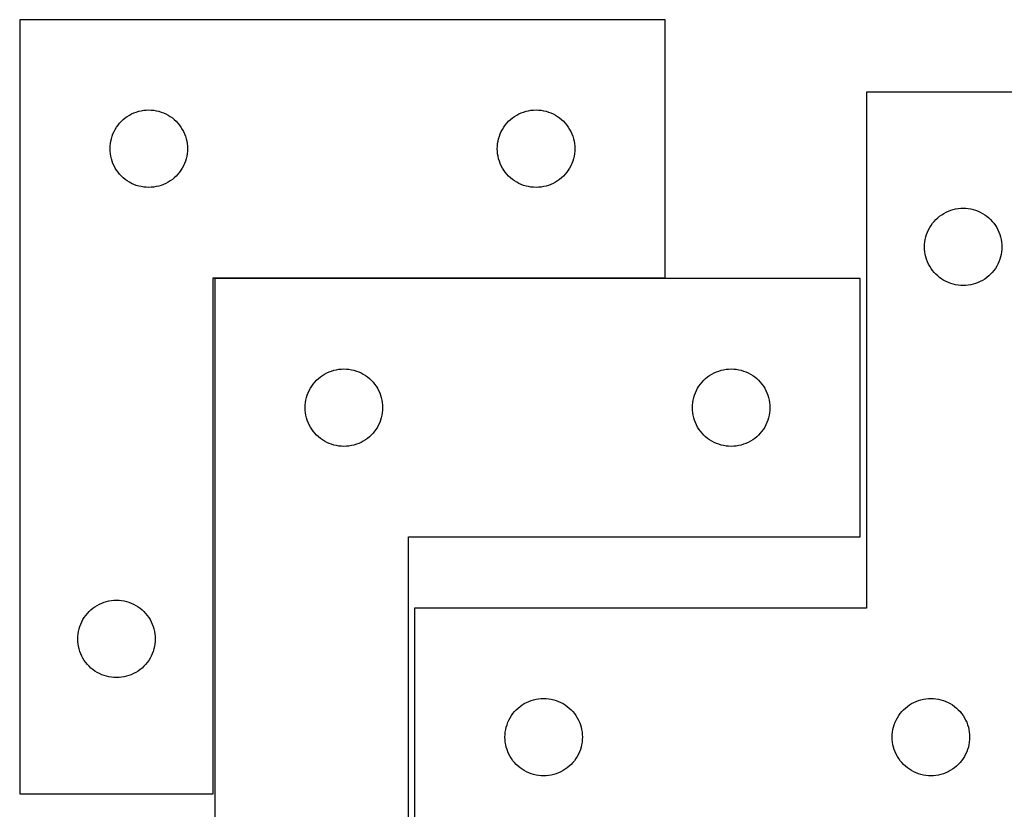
# Model space of a CAD drawing. Header units: millimetres. Extents: x 7 to 1243, y 7 to 1249.
# Tile 11 of 22: x 7 to 235, y 1065 to 1249. Entities that reach past the tile are written whole.
import ezdxf

# ---------------------------------------------------------------- set-up
doc = ezdxf.new("R2010")
doc.units = ezdxf.units.MM
doc.layers.add('CUT', color=7, linetype='CONTINUOUS', true_color=0x000000)

msp = doc.modelspace()

# ---------------------------------------------------------------- linework, layer by layer
at = {"layer": 'CUT'}
for p, q in [((6.518485, 1248.539122), (6.518485, 1068.539122)), ((156.518485, 1248.539122), (6.518485, 1248.539122)), ((156.518485, 1188.539122), (156.518485, 1248.539122)), ((248.29498, 1231.705631), (203.29498, 1231.705631)), ((203.29498, 1231.705631), (203.29498, 1111.705631)), ((32.018485, 1226.333351), (32.537887, 1226.610977)), ((32.537887, 1226.610977), (33.074334, 1226.854038)), ((33.074334, 1226.854038), (33.62553, 1227.061493)), ((33.62553, 1227.061493), (34.189113, 1227.232454)), ((34.189113, 1227.232454), (34.762672, 1227.366189)), ((34.762672, 1227.366189), (35.343749, 1227.462126)), ((35.343749, 1227.462126), (35.929857, 1227.519852)), ((35.929857, 1227.519852), (36.518485, 1227.539122)), ((36.518485, 1227.539122), (37.107113, 1227.519852)), ((37.107113, 1227.519852), (37.693221, 1227.462126)), ((37.693221, 1227.462126), (38.274298, 1227.366189)), ((38.274298, 1227.366189), (38.847856, 1227.232454)), ((38.847856, 1227.232454), (39.41144, 1227.061493)), ((39.41144, 1227.061493), (39.962636, 1226.854038)), ((39.962636, 1226.854038), (40.499083, 1226.610977)), ((40.499083, 1226.610977), (41.018485, 1226.333351)), ((122.018485, 1226.333351), (122.537887, 1226.610977)), ((122.537887, 1226.610977), (123.074334, 1226.854038)), ((123.074334, 1226.854038), (123.62553, 1227.061493)), ((123.62553, 1227.061493), (124.189113, 1227.232454)), ((124.189113, 1227.232454), (124.762672, 1227.366189)), ((124.762672, 1227.366189), (125.343749, 1227.462126)), ((125.343749, 1227.462126), (125.929857, 1227.519852)), ((125.929857, 1227.519852), (126.518485, 1227.539122)), ((126.518485, 1227.539122), (127.107113, 1227.519852)), ((127.107113, 1227.519852), (127.693221, 1227.462126)), ((127.693221, 1227.462126), (128.274298, 1227.366189)), ((128.274298, 1227.366189), (128.847856, 1227.232454)), ((128.847856, 1227.232454), (129.41144, 1227.061493)), ((129.41144, 1227.061493), (129.962636, 1226.854038)), ((129.962636, 1226.854038), (130.499083, 1226.610977)), ((130.499083, 1226.610977), (131.018485, 1226.333351)), ((29.378305, 1224.017975), (29.751927, 1224.473234)), ((29.751927, 1224.473234), (30.154524, 1224.903083)), ((30.154524, 1224.903083), (30.584373, 1225.30568)), ((30.584373, 1225.30568), (31.039632, 1225.679302)), ((31.039632, 1225.679302), (31.518353, 1226.022348)), ((31.518353, 1226.022348), (32.018485, 1226.333351)), ((41.018485, 1226.333351), (41.518617, 1226.022348)), ((41.518617, 1226.022348), (41.997338, 1225.679302)), ((41.997338, 1225.679302), (42.452597, 1225.30568)), ((42.452597, 1225.30568), (42.882446, 1224.903083)), ((42.882446, 1224.903083), (43.285043, 1224.473234)), ((43.285043, 1224.473234), (43.658665, 1224.017975)), ((119.378305, 1224.017975), (119.751927, 1224.473234)), ((119.751927, 1224.473234), (120.154524, 1224.903083)), ((120.154524, 1224.903083), (120.584373, 1225.30568)), ((120.584373, 1225.30568), (121.039632, 1225.679302)), ((121.039632, 1225.679302), (121.518353, 1226.022348)), ((121.518353, 1226.022348), (122.018485, 1226.333351)), ((131.018485, 1226.333351), (131.518617, 1226.022348)), ((131.518617, 1226.022348), (131.997338, 1225.679302)), ((131.997338, 1225.679302), (132.452597, 1225.30568)), ((132.452597, 1225.30568), (132.882446, 1224.903083)), ((132.882446, 1224.903083), (133.285043, 1224.473234)), ((133.285043, 1224.473234), (133.658665, 1224.017975)), ((27.996114, 1221.432077), (28.203569, 1221.983273)), ((28.203569, 1221.983273), (28.44663, 1222.51972)), ((28.44663, 1222.51972), (28.724256, 1223.039122)), ((28.724256, 1223.039122), (29.035258, 1223.539254)), ((29.035258, 1223.539254), (29.378305, 1224.017975)), ((43.658665, 1224.017975), (44.001711, 1223.539254)), ((44.001711, 1223.539254), (44.312714, 1223.039122)), ((44.312714, 1223.039122), (44.59034, 1222.51972)), ((44.59034, 1222.51972), (44.833401, 1221.983273)), ((44.833401, 1221.983273), (45.040856, 1221.432077)), ((117.996114, 1221.432077), (118.203569, 1221.983273)), ((118.203569, 1221.983273), (118.44663, 1222.51972)), ((118.44663, 1222.51972), (118.724256, 1223.039122)), ((118.724256, 1223.039122), (119.035258, 1223.539254)), ((119.035258, 1223.539254), (119.378305, 1224.017975)), ((133.658665, 1224.017975), (134.001711, 1223.539254)), ((134.001711, 1223.539254), (134.312714, 1223.039122)), ((134.312714, 1223.039122), (134.59034, 1222.51972)), ((134.59034, 1222.51972), (134.833401, 1221.983273)), ((134.833401, 1221.983273), (135.040856, 1221.432077)), ((27.537755, 1219.12775), (27.595481, 1219.713858)), ((27.595481, 1219.713858), (27.691417, 1220.294935)), ((27.691417, 1220.294935), (27.825152, 1220.868493)), ((27.825152, 1220.868493), (27.996114, 1221.432077)), ((45.040856, 1221.432077), (45.211817, 1220.868493)), ((45.211817, 1220.868493), (45.345552, 1220.294935)), ((45.345552, 1220.294935), (45.441489, 1219.713858)), ((45.441489, 1219.713858), (45.499215, 1219.12775)), ((117.537755, 1219.12775), (117.595481, 1219.713858)), ((117.595481, 1219.713858), (117.691417, 1220.294935)), ((117.691417, 1220.294935), (117.825152, 1220.868493)), ((117.825152, 1220.868493), (117.996114, 1221.432077)), ((135.040856, 1221.432077), (135.211817, 1220.868493)), ((135.211817, 1220.868493), (135.345552, 1220.294935)), ((135.345552, 1220.294935), (135.441489, 1219.713858)), ((135.441489, 1219.713858), (135.499215, 1219.12775)), ((27.518485, 1218.539122), (27.537755, 1219.12775)), ((27.537755, 1217.950494), (27.518485, 1218.539122)), ((27.595481, 1217.364386), (27.537755, 1217.950494)), ((45.499215, 1217.950494), (45.441489, 1217.364386)), ((45.499215, 1219.12775), (45.518485, 1218.539122)), ((45.518485, 1218.539122), (45.499215, 1217.950494)), ((117.518485, 1218.539122), (117.537755, 1219.12775)), ((117.537755, 1217.950494), (117.518485, 1218.539122)), ((117.595481, 1217.364386), (117.537755, 1217.950494)), ((135.499215, 1217.950494), (135.441489, 1217.364386)), ((135.499215, 1219.12775), (135.518485, 1218.539122)), ((135.518485, 1218.539122), (135.499215, 1217.950494)), ((27.691417, 1216.783309), (27.595481, 1217.364386)), ((27.825152, 1216.20975), (27.691417, 1216.783309)), ((27.996114, 1215.646167), (27.825152, 1216.20975)), ((28.203569, 1215.094971), (27.996114, 1215.646167)), ((28.44663, 1214.558524), (28.203569, 1215.094971)), ((44.833401, 1215.094971), (44.59034, 1214.558524)), ((45.040856, 1215.646167), (44.833401, 1215.094971)), ((45.211817, 1216.20975), (45.040856, 1215.646167)), ((45.345552, 1216.783309), (45.211817, 1216.20975)), ((45.441489, 1217.364386), (45.345552, 1216.783309)), ((117.691417, 1216.783309), (117.595481, 1217.364386)), ((117.825152, 1216.20975), (117.691417, 1216.783309)), ((117.996114, 1215.646167), (117.825152, 1216.20975)), ((118.203569, 1215.094971), (117.996114, 1215.646167)), ((118.44663, 1214.558524), (118.203569, 1215.094971)), ((134.833401, 1215.094971), (134.59034, 1214.558524)), ((135.040856, 1215.646167), (134.833401, 1215.094971)), ((135.211817, 1216.20975), (135.040856, 1215.646167)), ((135.345552, 1216.783309), (135.211817, 1216.20975)), ((135.441489, 1217.364386), (135.345552, 1216.783309)), ((28.724256, 1214.039122), (28.44663, 1214.558524)), ((29.035258, 1213.53899), (28.724256, 1214.039122)), ((29.378305, 1213.060269), (29.035258, 1213.53899)), ((29.751927, 1212.60501), (29.378305, 1213.060269)), ((43.658665, 1213.060269), (43.285043, 1212.60501)), ((44.001711, 1213.53899), (43.658665, 1213.060269)), ((44.312714, 1214.039122), (44.001711, 1213.53899)), ((44.59034, 1214.558524), (44.312714, 1214.039122)), ((118.724256, 1214.039122), (118.44663, 1214.558524)), ((119.035258, 1213.53899), (118.724256, 1214.039122)), ((119.378305, 1213.060269), (119.035258, 1213.53899)), ((119.751927, 1212.60501), (119.378305, 1213.060269)), ((133.658665, 1213.060269), (133.285043, 1212.60501)), ((134.001711, 1213.53899), (133.658665, 1213.060269)), ((134.312714, 1214.039122), (134.001711, 1213.53899)), ((134.59034, 1214.558524), (134.312714, 1214.039122)), ((30.154524, 1212.175161), (29.751927, 1212.60501)), ((30.584373, 1211.772564), (30.154524, 1212.175161)), ((31.039632, 1211.398942), (30.584373, 1211.772564)), ((31.518353, 1211.055895), (31.039632, 1211.398942)), ((32.018485, 1210.744893), (31.518353, 1211.055895)), ((32.537887, 1210.467267), (32.018485, 1210.744893)), ((41.018485, 1210.744893), (40.499083, 1210.467267)), ((41.518617, 1211.055895), (41.018485, 1210.744893)), ((41.997338, 1211.398942), (41.518617, 1211.055895)), ((42.452597, 1211.772564), (41.997338, 1211.398942)), ((42.882446, 1212.175161), (42.452597, 1211.772564)), ((43.285043, 1212.60501), (42.882446, 1212.175161)), ((120.154524, 1212.175161), (119.751927, 1212.60501)), ((120.584373, 1211.772564), (120.154524, 1212.175161)), ((121.039632, 1211.398942), (120.584373, 1211.772564)), ((121.518353, 1211.055895), (121.039632, 1211.398942)), ((122.018485, 1210.744893), (121.518353, 1211.055895)), ((122.537887, 1210.467267), (122.018485, 1210.744893)), ((131.018485, 1210.744893), (130.499083, 1210.467267)), ((131.518617, 1211.055895), (131.018485, 1210.744893)), ((131.997338, 1211.398942), (131.518617, 1211.055895)), ((132.452597, 1211.772564), (131.997338, 1211.398942)), ((132.882446, 1212.175161), (132.452597, 1211.772564)), ((133.285043, 1212.60501), (132.882446, 1212.175161)), ((33.074334, 1210.224206), (32.537887, 1210.467267)), ((33.62553, 1210.016751), (33.074334, 1210.224206)), ((34.189113, 1209.845789), (33.62553, 1210.016751)), ((34.762672, 1209.712054), (34.189113, 1209.845789)), ((35.343749, 1209.616118), (34.762672, 1209.712054)), ((35.929857, 1209.558392), (35.343749, 1209.616118)), ((36.518485, 1209.539122), (35.929857, 1209.558392)), ((37.107113, 1209.558392), (36.518485, 1209.539122)), ((37.693221, 1209.616118), (37.107113, 1209.558392)), ((38.274298, 1209.712054), (37.693221, 1209.616118)), ((38.847856, 1209.845789), (38.274298, 1209.712054)), ((39.41144, 1210.016751), (38.847856, 1209.845789)), ((39.962636, 1210.224206), (39.41144, 1210.016751)), ((40.499083, 1210.467267), (39.962636, 1210.224206)), ((123.074334, 1210.224206), (122.537887, 1210.467267)), ((123.62553, 1210.016751), (123.074334, 1210.224206)), ((124.189113, 1209.845789), (123.62553, 1210.016751)), ((124.762672, 1209.712054), (124.189113, 1209.845789)), ((125.343749, 1209.616118), (124.762672, 1209.712054)), ((125.929857, 1209.558392), (125.343749, 1209.616118)), ((126.518485, 1209.539122), (125.929857, 1209.558392)), ((127.107113, 1209.558392), (126.518485, 1209.539122)), ((127.693221, 1209.616118), (127.107113, 1209.558392)), ((128.274298, 1209.712054), (127.693221, 1209.616118)), ((128.847856, 1209.845789), (128.274298, 1209.712054)), ((129.41144, 1210.016751), (128.847856, 1209.845789)), ((129.962636, 1210.224206), (129.41144, 1210.016751)), ((130.499083, 1210.467267), (129.962636, 1210.224206)), ((221.29498, 1203.499859), (221.814382, 1203.777485)), ((221.814382, 1203.777485), (222.350829, 1204.020546)), ((222.350829, 1204.020546), (222.902025, 1204.228002)), ((222.902025, 1204.228002), (223.465608, 1204.398963)), ((223.465608, 1204.398963), (224.039167, 1204.532698)), ((224.039167, 1204.532698), (224.620244, 1204.628634)), ((224.620244, 1204.628634), (225.206352, 1204.686361)), ((225.206352, 1204.686361), (225.79498, 1204.705631)), ((225.79498, 1204.705631), (226.383608, 1204.686361)), ((226.383608, 1204.686361), (226.969715, 1204.628634)), ((226.969715, 1204.628634), (227.550793, 1204.532698)), ((227.550793, 1204.532698), (228.124351, 1204.398963)), ((228.124351, 1204.398963), (228.687935, 1204.228002)), ((228.687935, 1204.228002), (229.239131, 1204.020546)), ((229.239131, 1204.020546), (229.775578, 1203.777485)), ((229.775578, 1203.777485), (230.29498, 1203.499859)), ((218.6548, 1201.184483), (219.028421, 1201.639743)), ((219.028421, 1201.639743), (219.431019, 1202.069592)), ((219.431019, 1202.069592), (219.860867, 1202.472189)), ((219.860867, 1202.472189), (220.316127, 1202.845811)), ((220.316127, 1202.845811), (220.794848, 1203.188857)), ((220.794848, 1203.188857), (221.29498, 1203.499859)), ((230.29498, 1203.499859), (230.795112, 1203.188857)), ((230.795112, 1203.188857), (231.273833, 1202.845811)), ((231.273833, 1202.845811), (231.729092, 1202.472189)), ((231.729092, 1202.472189), (232.158941, 1202.069592)), ((232.158941, 1202.069592), (232.561538, 1201.639743)), ((232.561538, 1201.639743), (232.93516, 1201.184483)), ((217.272609, 1198.598586), (217.480064, 1199.149782)), ((217.480064, 1199.149782), (217.723125, 1199.686229)), ((217.723125, 1199.686229), (218.000751, 1200.205631)), ((218.000751, 1200.205631), (218.311753, 1200.705763)), ((218.311753, 1200.705763), (218.6548, 1201.184483)), ((232.93516, 1201.184483), (233.278206, 1200.705763)), ((233.278206, 1200.705763), (233.589208, 1200.205631)), ((233.589208, 1200.205631), (233.866834, 1199.686229)), ((233.866834, 1199.686229), (234.109896, 1199.149782)), ((234.109896, 1199.149782), (234.317351, 1198.598586)), ((216.814249, 1196.294259), (216.871976, 1196.880366)), ((216.871976, 1196.880366), (216.967912, 1197.461444)), ((216.967912, 1197.461444), (217.101647, 1198.035002)), ((217.101647, 1198.035002), (217.272609, 1198.598586)), ((234.317351, 1198.598586), (234.488312, 1198.035002)), ((234.488312, 1198.035002), (234.622047, 1197.461444)), ((234.622047, 1197.461444), (234.717983, 1196.880366)), ((234.717983, 1196.880366), (234.77571, 1196.294259)), ((216.79498, 1195.705631), (216.814249, 1196.294259)), ((216.814249, 1195.117002), (216.79498, 1195.705631)), ((216.871976, 1194.530895), (216.814249, 1195.117002)), ((216.967912, 1193.949818), (216.871976, 1194.530895)), ((234.717983, 1194.530895), (234.622047, 1193.949818)), ((234.77571, 1195.117002), (234.717983, 1194.530895)), ((234.77571, 1196.294259), (234.79498, 1195.705631)), ((234.79498, 1195.705631), (234.77571, 1195.117002)), ((217.101647, 1193.376259), (216.967912, 1193.949818)), ((217.272609, 1192.812675), (217.101647, 1193.376259)), ((217.480064, 1192.26148), (217.272609, 1192.812675)), ((217.723125, 1191.725032), (217.480064, 1192.26148)), ((234.109896, 1192.26148), (233.866834, 1191.725032)), ((234.317351, 1192.812675), (234.109896, 1192.26148)), ((234.488312, 1193.376259), (234.317351, 1192.812675)), ((234.622047, 1193.949818), (234.488312, 1193.376259)), ((218.000751, 1191.205631), (217.723125, 1191.725032)), ((218.311753, 1190.705499), (218.000751, 1191.205631)), ((218.6548, 1190.226778), (218.311753, 1190.705499)), ((219.028421, 1189.771518), (218.6548, 1190.226778)), ((232.93516, 1190.226778), (232.561538, 1189.771518)), ((233.278206, 1190.705499), (232.93516, 1190.226778)), ((233.589208, 1191.205631), (233.278206, 1190.705499)), ((233.866834, 1191.725032), (233.589208, 1191.205631)), ((51.518485, 1068.539122), (51.518485, 1188.539122)), ((51.518485, 1188.539122), (156.518485, 1188.539122)), ((51.871268, 1188.320372), (51.871268, 1008.320372)), ((201.871268, 1188.320372), (51.871268, 1188.320372)), ((201.871268, 1128.320372), (201.871268, 1188.320372)), ((219.431019, 1189.34167), (219.028421, 1189.771518)), ((219.860867, 1188.939072), (219.431019, 1189.34167)), ((220.316127, 1188.565451), (219.860867, 1188.939072)), ((220.794848, 1188.222404), (220.316127, 1188.565451)), ((221.29498, 1187.911402), (220.794848, 1188.222404)), ((221.814382, 1187.633776), (221.29498, 1187.911402)), ((222.350829, 1187.390715), (221.814382, 1187.633776)), ((229.775578, 1187.633776), (229.239131, 1187.390715)), ((230.29498, 1187.911402), (229.775578, 1187.633776)), ((230.795112, 1188.222404), (230.29498, 1187.911402)), ((231.273833, 1188.565451), (230.795112, 1188.222404)), ((231.729092, 1188.939072), (231.273833, 1188.565451)), ((232.158941, 1189.34167), (231.729092, 1188.939072)), ((232.561538, 1189.771518), (232.158941, 1189.34167)), ((222.902025, 1187.183259), (222.350829, 1187.390715)), ((223.465608, 1187.012298), (222.902025, 1187.183259)), ((224.039167, 1186.878563), (223.465608, 1187.012298)), ((224.620244, 1186.782627), (224.039167, 1186.878563)), ((225.206352, 1186.7249), (224.620244, 1186.782627)), ((225.79498, 1186.705631), (225.206352, 1186.7249)), ((226.383608, 1186.7249), (225.79498, 1186.705631)), ((226.969715, 1186.782627), (226.383608, 1186.7249)), ((227.550793, 1186.878563), (226.969715, 1186.782627)), ((228.124351, 1187.012298), (227.550793, 1186.878563)), ((228.687935, 1187.183259), (228.124351, 1187.012298)), ((229.239131, 1187.390715), (228.687935, 1187.183259)), ((79.541897, 1167.013704), (80.115455, 1167.147439)), ((80.115455, 1167.147439), (80.696532, 1167.243376)), ((80.696532, 1167.243376), (81.28264, 1167.301102)), ((81.28264, 1167.301102), (81.871268, 1167.320372)), ((81.871268, 1167.320372), (82.459896, 1167.301102)), ((82.459896, 1167.301102), (83.046004, 1167.243376)), ((83.046004, 1167.243376), (83.627081, 1167.147439)), ((83.627081, 1167.147439), (84.20064, 1167.013704)), ((169.541897, 1167.013704), (170.115455, 1167.147439)), ((170.115455, 1167.147439), (170.696532, 1167.243376)), ((170.696532, 1167.243376), (171.28264, 1167.301102)), ((171.28264, 1167.301102), (171.871268, 1167.320372)), ((171.871268, 1167.320372), (172.459896, 1167.301102)), ((172.459896, 1167.301102), (173.046004, 1167.243376)), ((173.046004, 1167.243376), (173.627081, 1167.147439)), ((173.627081, 1167.147439), (174.20064, 1167.013704)), ((75.507307, 1164.684333), (75.937156, 1165.08693)), ((75.937156, 1165.08693), (76.392415, 1165.460552)), ((76.392415, 1165.460552), (76.871136, 1165.803598)), ((76.871136, 1165.803598), (77.371268, 1166.114601)), ((77.371268, 1166.114601), (77.89067, 1166.392227)), ((77.89067, 1166.392227), (78.427117, 1166.635288)), ((78.427117, 1166.635288), (78.978313, 1166.842743)), ((78.978313, 1166.842743), (79.541897, 1167.013704)), ((84.20064, 1167.013704), (84.764223, 1166.842743)), ((84.764223, 1166.842743), (85.315419, 1166.635288)), ((85.315419, 1166.635288), (85.851866, 1166.392227)), ((85.851866, 1166.392227), (86.371268, 1166.114601)), ((86.371268, 1166.114601), (86.8714, 1165.803598)), ((86.8714, 1165.803598), (87.350121, 1165.460552)), ((87.350121, 1165.460552), (87.80538, 1165.08693)), ((87.80538, 1165.08693), (88.235229, 1164.684333)), ((165.507307, 1164.684333), (165.937156, 1165.08693)), ((165.937156, 1165.08693), (166.392415, 1165.460552)), ((166.392415, 1165.460552), (166.871136, 1165.803598)), ((166.871136, 1165.803598), (167.371268, 1166.114601)), ((167.371268, 1166.114601), (167.89067, 1166.392227)), ((167.89067, 1166.392227), (168.427117, 1166.635288)), ((168.427117, 1166.635288), (168.978313, 1166.842743)), ((168.978313, 1166.842743), (169.541897, 1167.013704)), ((174.20064, 1167.013704), (174.764223, 1166.842743)), ((174.764223, 1166.842743), (175.315419, 1166.635288)), ((175.315419, 1166.635288), (175.851866, 1166.392227)), ((175.851866, 1166.392227), (176.371268, 1166.114601)), ((176.371268, 1166.114601), (176.8714, 1165.803598)), ((176.8714, 1165.803598), (177.350121, 1165.460552)), ((177.350121, 1165.460552), (177.80538, 1165.08693)), ((177.80538, 1165.08693), (178.235229, 1164.684333)), ((73.799413, 1162.30097), (74.077039, 1162.820372)), ((74.077039, 1162.820372), (74.388042, 1163.320504)), ((74.388042, 1163.320504), (74.731088, 1163.799225)), ((74.731088, 1163.799225), (75.10471, 1164.254484)), ((75.10471, 1164.254484), (75.507307, 1164.684333)), ((88.235229, 1164.684333), (88.637826, 1164.254484)), ((88.637826, 1164.254484), (89.011448, 1163.799225)), ((89.011448, 1163.799225), (89.354495, 1163.320504)), ((89.354495, 1163.320504), (89.665497, 1162.820372)), ((89.665497, 1162.820372), (89.943123, 1162.30097)), ((163.799413, 1162.30097), (164.077039, 1162.820372)), ((164.077039, 1162.820372), (164.388042, 1163.320504)), ((164.388042, 1163.320504), (164.731088, 1163.799225)), ((164.731088, 1163.799225), (165.10471, 1164.254484)), ((165.10471, 1164.254484), (165.507307, 1164.684333)), ((178.235229, 1164.684333), (178.637826, 1164.254484)), ((178.637826, 1164.254484), (179.011448, 1163.799225)), ((179.011448, 1163.799225), (179.354495, 1163.320504)), ((179.354495, 1163.320504), (179.665497, 1162.820372)), ((179.665497, 1162.820372), (179.943123, 1162.30097)), ((73.044201, 1160.076185), (73.177936, 1160.649743)), ((73.177936, 1160.649743), (73.348897, 1161.213327)), ((73.348897, 1161.213327), (73.556352, 1161.764523)), ((73.556352, 1161.764523), (73.799413, 1162.30097)), ((89.943123, 1162.30097), (90.186184, 1161.764523)), ((90.186184, 1161.764523), (90.393639, 1161.213327)), ((90.393639, 1161.213327), (90.564601, 1160.649743)), ((90.564601, 1160.649743), (90.698336, 1160.076185)), ((163.044201, 1160.076185), (163.177936, 1160.649743)), ((163.177936, 1160.649743), (163.348897, 1161.213327)), ((163.348897, 1161.213327), (163.556352, 1161.764523)), ((163.556352, 1161.764523), (163.799413, 1162.30097)), ((179.943123, 1162.30097), (180.186184, 1161.764523)), ((180.186184, 1161.764523), (180.393639, 1161.213327)), ((180.393639, 1161.213327), (180.564601, 1160.649743)), ((180.564601, 1160.649743), (180.698336, 1160.076185)), ((72.871268, 1158.320372), (72.890538, 1158.909)), ((72.890538, 1157.731744), (72.871268, 1158.320372)), ((72.890538, 1158.909), (72.948264, 1159.495108)), ((72.948264, 1159.495108), (73.044201, 1160.076185)), ((90.698336, 1160.076185), (90.794272, 1159.495108)), ((90.794272, 1159.495108), (90.851998, 1158.909)), ((90.851998, 1158.909), (90.871268, 1158.320372)), ((90.871268, 1158.320372), (90.851998, 1157.731744)), ((162.871268, 1158.320372), (162.890538, 1158.909)), ((162.890538, 1157.731744), (162.871268, 1158.320372)), ((162.890538, 1158.909), (162.948264, 1159.495108)), ((162.948264, 1159.495108), (163.044201, 1160.076185)), ((180.698336, 1160.076185), (180.794272, 1159.495108)), ((180.794272, 1159.495108), (180.851998, 1158.909)), ((180.851998, 1158.909), (180.871268, 1158.320372)), ((180.871268, 1158.320372), (180.851998, 1157.731744)), ((72.948264, 1157.145636), (72.890538, 1157.731744)), ((73.044201, 1156.564559), (72.948264, 1157.145636)), ((73.177936, 1155.991), (73.044201, 1156.564559)), ((73.348897, 1155.427417), (73.177936, 1155.991)), ((90.564601, 1155.991), (90.393639, 1155.427417)), ((90.698336, 1156.564559), (90.564601, 1155.991)), ((90.794272, 1157.145636), (90.698336, 1156.564559)), ((90.851998, 1157.731744), (90.794272, 1157.145636)), ((162.948264, 1157.145636), (162.890538, 1157.731744)), ((163.044201, 1156.564559), (162.948264, 1157.145636)), ((163.177936, 1155.991), (163.044201, 1156.564559)), ((163.348897, 1155.427417), (163.177936, 1155.991)), ((180.564601, 1155.991), (180.393639, 1155.427417)), ((180.698336, 1156.564559), (180.564601, 1155.991)), ((180.794272, 1157.145636), (180.698336, 1156.564559)), ((180.851998, 1157.731744), (180.794272, 1157.145636)), ((73.556352, 1154.876221), (73.348897, 1155.427417)), ((73.799413, 1154.339774), (73.556352, 1154.876221)), ((74.077039, 1153.820372), (73.799413, 1154.339774)), ((74.388042, 1153.32024), (74.077039, 1153.820372)), ((74.731088, 1152.841519), (74.388042, 1153.32024)), ((89.354495, 1153.32024), (89.011448, 1152.841519)), ((89.665497, 1153.820372), (89.354495, 1153.32024)), ((89.943123, 1154.339774), (89.665497, 1153.820372)), ((90.186184, 1154.876221), (89.943123, 1154.339774)), ((90.393639, 1155.427417), (90.186184, 1154.876221)), ((163.556352, 1154.876221), (163.348897, 1155.427417)), ((163.799413, 1154.339774), (163.556352, 1154.876221)), ((164.077039, 1153.820372), (163.799413, 1154.339774)), ((164.388042, 1153.32024), (164.077039, 1153.820372)), ((164.731088, 1152.841519), (164.388042, 1153.32024)), ((179.354495, 1153.32024), (179.011448, 1152.841519)), ((179.665497, 1153.820372), (179.354495, 1153.32024)), ((179.943123, 1154.339774), (179.665497, 1153.820372)), ((180.186184, 1154.876221), (179.943123, 1154.339774)), ((180.393639, 1155.427417), (180.186184, 1154.876221)), ((75.10471, 1152.38626), (74.731088, 1152.841519)), ((75.507307, 1151.956411), (75.10471, 1152.38626)), ((75.937156, 1151.553814), (75.507307, 1151.956411)), ((76.392415, 1151.180192), (75.937156, 1151.553814)), ((76.871136, 1150.837145), (76.392415, 1151.180192)), ((87.350121, 1151.180192), (86.8714, 1150.837145)), ((87.80538, 1151.553814), (87.350121, 1151.180192)), ((88.235229, 1151.956411), (87.80538, 1151.553814)), ((88.637826, 1152.38626), (88.235229, 1151.956411)), ((89.011448, 1152.841519), (88.637826, 1152.38626)), ((165.10471, 1152.38626), (164.731088, 1152.841519)), ((165.507307, 1151.956411), (165.10471, 1152.38626)), ((165.937156, 1151.553814), (165.507307, 1151.956411)), ((166.392415, 1151.180192), (165.937156, 1151.553814)), ((166.871136, 1150.837145), (166.392415, 1151.180192)), ((177.350121, 1151.180192), (176.8714, 1150.837145)), ((177.80538, 1151.553814), (177.350121, 1151.180192)), ((178.235229, 1151.956411), (177.80538, 1151.553814)), ((178.637826, 1152.38626), (178.235229, 1151.956411)), ((179.011448, 1152.841519), (178.637826, 1152.38626)), ((77.371268, 1150.526143), (76.871136, 1150.837145)), ((77.89067, 1150.248517), (77.371268, 1150.526143)), ((78.427117, 1150.005456), (77.89067, 1150.248517)), ((78.978313, 1149.798001), (78.427117, 1150.005456)), ((79.541897, 1149.627039), (78.978313, 1149.798001)), ((80.115455, 1149.493304), (79.541897, 1149.627039)), ((80.696532, 1149.397368), (80.115455, 1149.493304)), ((81.28264, 1149.339642), (80.696532, 1149.397368)), ((81.871268, 1149.320372), (81.28264, 1149.339642)), ((82.459896, 1149.339642), (81.871268, 1149.320372)), ((83.046004, 1149.397368), (82.459896, 1149.339642)), ((83.627081, 1149.493304), (83.046004, 1149.397368)), ((84.20064, 1149.627039), (83.627081, 1149.493304)), ((84.764223, 1149.798001), (84.20064, 1149.627039)), ((85.315419, 1150.005456), (84.764223, 1149.798001)), ((85.851866, 1150.248517), (85.315419, 1150.005456)), ((86.371268, 1150.526143), (85.851866, 1150.248517)), ((86.8714, 1150.837145), (86.371268, 1150.526143)), ((167.371268, 1150.526143), (166.871136, 1150.837145)), ((167.89067, 1150.248517), (167.371268, 1150.526143)), ((168.427117, 1150.005456), (167.89067, 1150.248517)), ((168.978313, 1149.798001), (168.427117, 1150.005456)), ((169.541897, 1149.627039), (168.978313, 1149.798001)), ((170.115455, 1149.493304), (169.541897, 1149.627039)), ((170.696532, 1149.397368), (170.115455, 1149.493304)), ((171.28264, 1149.339642), (170.696532, 1149.397368)), ((171.871268, 1149.320372), (171.28264, 1149.339642)), ((172.459896, 1149.339642), (171.871268, 1149.320372)), ((173.046004, 1149.397368), (172.459896, 1149.339642)), ((173.627081, 1149.493304), (173.046004, 1149.397368)), ((174.20064, 1149.627039), (173.627081, 1149.493304)), ((174.764223, 1149.798001), (174.20064, 1149.627039)), ((175.315419, 1150.005456), (174.764223, 1149.798001)), ((175.851866, 1150.248517), (175.315419, 1150.005456)), ((176.371268, 1150.526143), (175.851866, 1150.248517)), ((176.8714, 1150.837145), (176.371268, 1150.526143)), ((96.871268, 1008.320372), (96.871268, 1128.320372)), ((96.871268, 1128.320372), (201.871268, 1128.320372)), ((24.018353, 1112.022348), (24.518485, 1112.333351)), ((24.518485, 1112.333351), (25.037887, 1112.610977)), ((25.037887, 1112.610977), (25.574334, 1112.854038)), ((25.574334, 1112.854038), (26.12553, 1113.061493)), ((26.12553, 1113.061493), (26.689113, 1113.232454)), ((26.689113, 1113.232454), (27.262672, 1113.366189)), ((27.262672, 1113.366189), (27.843749, 1113.462126)), ((27.843749, 1113.462126), (28.429857, 1113.519852)), ((28.429857, 1113.519852), (29.018485, 1113.539122)), ((29.018485, 1113.539122), (29.607113, 1113.519852)), ((29.607113, 1113.519852), (30.193221, 1113.462126)), ((30.193221, 1113.462126), (30.774298, 1113.366189)), ((30.774298, 1113.366189), (31.347856, 1113.232454)), ((31.347856, 1113.232454), (31.91144, 1113.061493)), ((31.91144, 1113.061493), (32.462636, 1112.854038)), ((32.462636, 1112.854038), (32.999083, 1112.610977)), ((32.999083, 1112.610977), (33.518485, 1112.333351)), ((33.518485, 1112.333351), (34.018617, 1112.022348)), ((21.535258, 1109.539254), (21.878305, 1110.017975)), ((21.878305, 1110.017975), (22.251927, 1110.473234)), ((22.251927, 1110.473234), (22.654524, 1110.903083)), ((22.654524, 1110.903083), (23.084373, 1111.30568)), ((23.084373, 1111.30568), (23.539632, 1111.679302)), ((23.539632, 1111.679302), (24.018353, 1112.022348)), ((34.018617, 1112.022348), (34.497338, 1111.679302)), ((34.497338, 1111.679302), (34.952597, 1111.30568)), ((34.952597, 1111.30568), (35.382446, 1110.903083)), ((35.382446, 1110.903083), (35.785043, 1110.473234)), ((35.785043, 1110.473234), (36.158665, 1110.017975)), ((36.158665, 1110.017975), (36.501711, 1109.539254)), ((203.29498, 1111.705631), (98.29498, 1111.705631)), ((98.29498, 1111.705631), (98.29498, 1051.705631)), ((20.496114, 1107.432077), (20.703569, 1107.983273)), ((20.703569, 1107.983273), (20.94663, 1108.51972)), ((20.94663, 1108.51972), (21.224256, 1109.039122)), ((21.224256, 1109.039122), (21.535258, 1109.539254)), ((36.501711, 1109.539254), (36.812714, 1109.039122)), ((36.812714, 1109.039122), (37.09034, 1108.51972)), ((37.09034, 1108.51972), (37.333401, 1107.983273)), ((37.333401, 1107.983273), (37.540856, 1107.432077)), ((20.037755, 1105.12775), (20.095481, 1105.713858)), ((20.095481, 1105.713858), (20.191417, 1106.294935)), ((20.191417, 1106.294935), (20.325152, 1106.868493)), ((20.325152, 1106.868493), (20.496114, 1107.432077)), ((37.540856, 1107.432077), (37.711817, 1106.868493)), ((37.711817, 1106.868493), (37.845552, 1106.294935)), ((37.845552, 1106.294935), (37.941489, 1105.713858)), ((37.941489, 1105.713858), (37.999215, 1105.12775)), ((20.018485, 1104.539122), (20.037755, 1105.12775)), ((20.037755, 1103.950494), (20.018485, 1104.539122)), ((20.095481, 1103.364386), (20.037755, 1103.950494)), ((20.191417, 1102.783309), (20.095481, 1103.364386)), ((37.941489, 1103.364386), (37.845552, 1102.783309)), ((37.999215, 1103.950494), (37.941489, 1103.364386)), ((37.999215, 1105.12775), (38.018485, 1104.539122)), ((38.018485, 1104.539122), (37.999215, 1103.950494)), ((20.325152, 1102.20975), (20.191417, 1102.783309)), ((20.496114, 1101.646167), (20.325152, 1102.20975)), ((20.703569, 1101.094971), (20.496114, 1101.646167)), ((20.94663, 1100.558524), (20.703569, 1101.094971)), ((37.333401, 1101.094971), (37.09034, 1100.558524)), ((37.540856, 1101.646167), (37.333401, 1101.094971)), ((37.711817, 1102.20975), (37.540856, 1101.646167)), ((37.845552, 1102.783309), (37.711817, 1102.20975)), ((21.224256, 1100.039122), (20.94663, 1100.558524)), ((21.535258, 1099.53899), (21.224256, 1100.039122)), ((21.878305, 1099.060269), (21.535258, 1099.53899)), ((22.251927, 1098.60501), (21.878305, 1099.060269)), ((22.654524, 1098.175161), (22.251927, 1098.60501)), ((35.785043, 1098.60501), (35.382446, 1098.175161)), ((36.158665, 1099.060269), (35.785043, 1098.60501)), ((36.501711, 1099.53899), (36.158665, 1099.060269)), ((36.812714, 1100.039122), (36.501711, 1099.53899)), ((37.09034, 1100.558524), (36.812714, 1100.039122)), ((23.084373, 1097.772564), (22.654524, 1098.175161)), ((23.539632, 1097.398942), (23.084373, 1097.772564)), ((24.018353, 1097.055895), (23.539632, 1097.398942)), ((24.518485, 1096.744893), (24.018353, 1097.055895)), ((25.037887, 1096.467267), (24.518485, 1096.744893)), ((25.574334, 1096.224206), (25.037887, 1096.467267)), ((26.12553, 1096.016751), (25.574334, 1096.224206)), ((32.462636, 1096.224206), (31.91144, 1096.016751)), ((32.999083, 1096.467267), (32.462636, 1096.224206)), ((33.518485, 1096.744893), (32.999083, 1096.467267)), ((34.018617, 1097.055895), (33.518485, 1096.744893)), ((34.497338, 1097.398942), (34.018617, 1097.055895)), ((34.952597, 1097.772564), (34.497338, 1097.398942)), ((35.382446, 1098.175161), (34.952597, 1097.772564)), ((26.689113, 1095.845789), (26.12553, 1096.016751)), ((27.262672, 1095.712054), (26.689113, 1095.845789)), ((27.843749, 1095.616118), (27.262672, 1095.712054)), ((28.429857, 1095.558392), (27.843749, 1095.616118)), ((29.018485, 1095.539122), (28.429857, 1095.558392)), ((29.607113, 1095.558392), (29.018485, 1095.539122)), ((30.193221, 1095.616118), (29.607113, 1095.558392)), ((30.774298, 1095.712054), (30.193221, 1095.616118)), ((31.347856, 1095.845789), (30.774298, 1095.712054)), ((31.91144, 1096.016751), (31.347856, 1095.845789)), ((123.294848, 1089.188857), (123.79498, 1089.499859)), ((123.79498, 1089.499859), (124.314382, 1089.777485)), ((124.314382, 1089.777485), (124.850829, 1090.020546)), ((124.850829, 1090.020546), (125.402025, 1090.228002)), ((125.402025, 1090.228002), (125.965608, 1090.398963)), ((125.965608, 1090.398963), (126.539167, 1090.532698)), ((126.539167, 1090.532698), (127.120244, 1090.628634)), ((127.120244, 1090.628634), (127.706352, 1090.686361)), ((127.706352, 1090.686361), (128.29498, 1090.705631)), ((128.29498, 1090.705631), (128.883608, 1090.686361)), ((128.883608, 1090.686361), (129.469715, 1090.628634)), ((129.469715, 1090.628634), (130.050793, 1090.532698)), ((130.050793, 1090.532698), (130.624351, 1090.398963)), ((130.624351, 1090.398963), (131.187935, 1090.228002)), ((131.187935, 1090.228002), (131.739131, 1090.020546)), ((131.739131, 1090.020546), (132.275578, 1089.777485)), ((132.275578, 1089.777485), (132.79498, 1089.499859)), ((132.79498, 1089.499859), (133.295112, 1089.188857)), ((213.294848, 1089.188857), (213.79498, 1089.499859)), ((213.79498, 1089.499859), (214.314382, 1089.777485)), ((214.314382, 1089.777485), (214.850829, 1090.020546)), ((214.850829, 1090.020546), (215.402025, 1090.228002)), ((215.402025, 1090.228002), (215.965608, 1090.398963)), ((215.965608, 1090.398963), (216.539167, 1090.532698)), ((216.539167, 1090.532698), (217.120244, 1090.628634)), ((217.120244, 1090.628634), (217.706352, 1090.686361)), ((217.706352, 1090.686361), (218.29498, 1090.705631)), ((218.29498, 1090.705631), (218.883608, 1090.686361)), ((218.883608, 1090.686361), (219.469715, 1090.628634)), ((219.469715, 1090.628634), (220.050793, 1090.532698)), ((220.050793, 1090.532698), (220.624351, 1090.398963)), ((220.624351, 1090.398963), (221.187935, 1090.228002)), ((221.187935, 1090.228002), (221.739131, 1090.020546)), ((221.739131, 1090.020546), (222.275578, 1089.777485)), ((222.275578, 1089.777485), (222.79498, 1089.499859)), ((222.79498, 1089.499859), (223.295112, 1089.188857)), ((120.811753, 1086.705763), (121.1548, 1087.184483)), ((121.1548, 1087.184483), (121.528421, 1087.639743)), ((121.528421, 1087.639743), (121.931019, 1088.069592)), ((121.931019, 1088.069592), (122.360867, 1088.472189)), ((122.360867, 1088.472189), (122.816127, 1088.845811)), ((122.816127, 1088.845811), (123.294848, 1089.188857)), ((133.295112, 1089.188857), (133.773833, 1088.845811)), ((133.773833, 1088.845811), (134.229092, 1088.472189)), ((134.229092, 1088.472189), (134.658941, 1088.069592)), ((134.658941, 1088.069592), (135.061538, 1087.639743)), ((135.061538, 1087.639743), (135.43516, 1087.184483)), ((135.43516, 1087.184483), (135.778206, 1086.705763)), ((210.811753, 1086.705763), (211.1548, 1087.184483)), ((211.1548, 1087.184483), (211.528421, 1087.639743)), ((211.528421, 1087.639743), (211.931019, 1088.069592)), ((211.931019, 1088.069592), (212.360867, 1088.472189)), ((212.360867, 1088.472189), (212.816127, 1088.845811)), ((212.816127, 1088.845811), (213.294848, 1089.188857)), ((223.295112, 1089.188857), (223.773833, 1088.845811)), ((223.773833, 1088.845811), (224.229092, 1088.472189)), ((224.229092, 1088.472189), (224.658941, 1088.069592)), ((224.658941, 1088.069592), (225.061538, 1087.639743)), ((225.061538, 1087.639743), (225.43516, 1087.184483)), ((225.43516, 1087.184483), (225.778206, 1086.705763)), ((119.772609, 1084.598586), (119.980064, 1085.149782)), ((119.980064, 1085.149782), (120.223125, 1085.686229)), ((120.223125, 1085.686229), (120.500751, 1086.205631)), ((120.500751, 1086.205631), (120.811753, 1086.705763)), ((135.778206, 1086.705763), (136.089208, 1086.205631)), ((136.089208, 1086.205631), (136.366834, 1085.686229)), ((136.366834, 1085.686229), (136.609896, 1085.149782)), ((136.609896, 1085.149782), (136.817351, 1084.598586)), ((209.772609, 1084.598586), (209.980064, 1085.149782)), ((209.980064, 1085.149782), (210.223125, 1085.686229)), ((210.223125, 1085.686229), (210.500751, 1086.205631)), ((210.500751, 1086.205631), (210.811753, 1086.705763)), ((225.778206, 1086.705763), (226.089208, 1086.205631)), ((226.089208, 1086.205631), (226.366834, 1085.686229)), ((226.366834, 1085.686229), (226.609896, 1085.149782)), ((226.609896, 1085.149782), (226.817351, 1084.598586)), ((119.314249, 1082.294259), (119.371976, 1082.880366)), ((119.371976, 1082.880366), (119.467912, 1083.461444)), ((119.467912, 1083.461444), (119.601647, 1084.035002)), ((119.601647, 1084.035002), (119.772609, 1084.598586)), ((136.817351, 1084.598586), (136.988312, 1084.035002)), ((136.988312, 1084.035002), (137.122047, 1083.461444)), ((137.122047, 1083.461444), (137.217983, 1082.880366)), ((137.217983, 1082.880366), (137.27571, 1082.294259)), ((209.314249, 1082.294259), (209.371976, 1082.880366)), ((209.371976, 1082.880366), (209.467912, 1083.461444)), ((209.467912, 1083.461444), (209.601647, 1084.035002)), ((209.601647, 1084.035002), (209.772609, 1084.598586)), ((226.817351, 1084.598586), (226.988312, 1084.035002)), ((226.988312, 1084.035002), (227.122047, 1083.461444)), ((227.122047, 1083.461444), (227.217983, 1082.880366)), ((227.217983, 1082.880366), (227.27571, 1082.294259)), ((119.29498, 1081.705631), (119.314249, 1082.294259)), ((119.314249, 1081.117002), (119.29498, 1081.705631)), ((119.371976, 1080.530895), (119.314249, 1081.117002)), ((119.467912, 1079.949818), (119.371976, 1080.530895)), ((137.217983, 1080.530895), (137.122047, 1079.949818)), ((137.27571, 1081.117002), (137.217983, 1080.530895)), ((137.27571, 1082.294259), (137.29498, 1081.705631)), ((137.29498, 1081.705631), (137.27571, 1081.117002)), ((209.29498, 1081.705631), (209.314249, 1082.294259)), ((209.314249, 1081.117002), (209.29498, 1081.705631)), ((209.371976, 1080.530895), (209.314249, 1081.117002)), ((209.467912, 1079.949818), (209.371976, 1080.530895)), ((227.217983, 1080.530895), (227.122047, 1079.949818)), ((227.27571, 1081.117002), (227.217983, 1080.530895)), ((227.27571, 1082.294259), (227.29498, 1081.705631)), ((227.29498, 1081.705631), (227.27571, 1081.117002)), ((119.601647, 1079.376259), (119.467912, 1079.949818)), ((119.772609, 1078.812675), (119.601647, 1079.376259)), ((119.980064, 1078.26148), (119.772609, 1078.812675)), ((120.223125, 1077.725032), (119.980064, 1078.26148)), ((136.609896, 1078.26148), (136.366834, 1077.725032)), ((136.817351, 1078.812675), (136.609896, 1078.26148)), ((136.988312, 1079.376259), (136.817351, 1078.812675)), ((137.122047, 1079.949818), (136.988312, 1079.376259)), ((209.601647, 1079.376259), (209.467912, 1079.949818)), ((209.772609, 1078.812675), (209.601647, 1079.376259)), ((209.980064, 1078.26148), (209.772609, 1078.812675)), ((210.223125, 1077.725032), (209.980064, 1078.26148)), ((226.609896, 1078.26148), (226.366834, 1077.725032)), ((226.817351, 1078.812675), (226.609896, 1078.26148)), ((226.988312, 1079.376259), (226.817351, 1078.812675)), ((227.122047, 1079.949818), (226.988312, 1079.376259)), ((120.500751, 1077.205631), (120.223125, 1077.725032)), ((120.811753, 1076.705499), (120.500751, 1077.205631)), ((121.1548, 1076.226778), (120.811753, 1076.705499)), ((121.528421, 1075.771518), (121.1548, 1076.226778)), ((121.931019, 1075.34167), (121.528421, 1075.771518)), ((135.061538, 1075.771518), (134.658941, 1075.34167)), ((135.43516, 1076.226778), (135.061538, 1075.771518)), ((135.778206, 1076.705499), (135.43516, 1076.226778)), ((136.089208, 1077.205631), (135.778206, 1076.705499)), ((136.366834, 1077.725032), (136.089208, 1077.205631)), ((210.500751, 1077.205631), (210.223125, 1077.725032)), ((210.811753, 1076.705499), (210.500751, 1077.205631)), ((211.1548, 1076.226778), (210.811753, 1076.705499)), ((211.528421, 1075.771518), (211.1548, 1076.226778)), ((211.931019, 1075.34167), (211.528421, 1075.771518)), ((225.061538, 1075.771518), (224.658941, 1075.34167)), ((225.43516, 1076.226778), (225.061538, 1075.771518)), ((225.778206, 1076.705499), (225.43516, 1076.226778)), ((226.089208, 1077.205631), (225.778206, 1076.705499)), ((226.366834, 1077.725032), (226.089208, 1077.205631)), ((122.360867, 1074.939072), (121.931019, 1075.34167)), ((122.816127, 1074.565451), (122.360867, 1074.939072)), ((123.294848, 1074.222404), (122.816127, 1074.565451)), ((123.79498, 1073.911402), (123.294848, 1074.222404)), ((124.314382, 1073.633776), (123.79498, 1073.911402)), ((124.850829, 1073.390715), (124.314382, 1073.633776)), ((125.402025, 1073.183259), (124.850829, 1073.390715)), ((131.739131, 1073.390715), (131.187935, 1073.183259)), ((132.275578, 1073.633776), (131.739131, 1073.390715)), ((132.79498, 1073.911402), (132.275578, 1073.633776)), ((133.295112, 1074.222404), (132.79498, 1073.911402)), ((133.773833, 1074.565451), (133.295112, 1074.222404)), ((134.229092, 1074.939072), (133.773833, 1074.565451)), ((134.658941, 1075.34167), (134.229092, 1074.939072)), ((212.360867, 1074.939072), (211.931019, 1075.34167)), ((212.816127, 1074.565451), (212.360867, 1074.939072)), ((213.294848, 1074.222404), (212.816127, 1074.565451)), ((213.79498, 1073.911402), (213.294848, 1074.222404)), ((214.314382, 1073.633776), (213.79498, 1073.911402)), ((214.850829, 1073.390715), (214.314382, 1073.633776)), ((215.402025, 1073.183259), (214.850829, 1073.390715)), ((221.739131, 1073.390715), (221.187935, 1073.183259)), ((222.275578, 1073.633776), (221.739131, 1073.390715)), ((222.79498, 1073.911402), (222.275578, 1073.633776)), ((223.295112, 1074.222404), (222.79498, 1073.911402)), ((223.773833, 1074.565451), (223.295112, 1074.222404)), ((224.229092, 1074.939072), (223.773833, 1074.565451)), ((224.658941, 1075.34167), (224.229092, 1074.939072)), ((125.965608, 1073.012298), (125.402025, 1073.183259)), ((126.539167, 1072.878563), (125.965608, 1073.012298)), ((127.120244, 1072.782627), (126.539167, 1072.878563)), ((127.706352, 1072.7249), (127.120244, 1072.782627)), ((128.29498, 1072.705631), (127.706352, 1072.7249)), ((128.883608, 1072.7249), (128.29498, 1072.705631)), ((129.469715, 1072.782627), (128.883608, 1072.7249)), ((130.050793, 1072.878563), (129.469715, 1072.782627)), ((130.624351, 1073.012298), (130.050793, 1072.878563)), ((131.187935, 1073.183259), (130.624351, 1073.012298)), ((215.965608, 1073.012298), (215.402025, 1073.183259)), ((216.539167, 1072.878563), (215.965608, 1073.012298)), ((217.120244, 1072.782627), (216.539167, 1072.878563)), ((217.706352, 1072.7249), (217.120244, 1072.782627)), ((218.29498, 1072.705631), (217.706352, 1072.7249)), ((218.883608, 1072.7249), (218.29498, 1072.705631)), ((219.469715, 1072.782627), (218.883608, 1072.7249)), ((220.050793, 1072.878563), (219.469715, 1072.782627)), ((220.624351, 1073.012298), (220.050793, 1072.878563)), ((221.187935, 1073.183259), (220.624351, 1073.012298)), ((6.518485, 1068.539122), (51.518485, 1068.539122))]:
    msp.add_line(p, q, dxfattribs=at)

doc.saveas('drawing.dxf')
